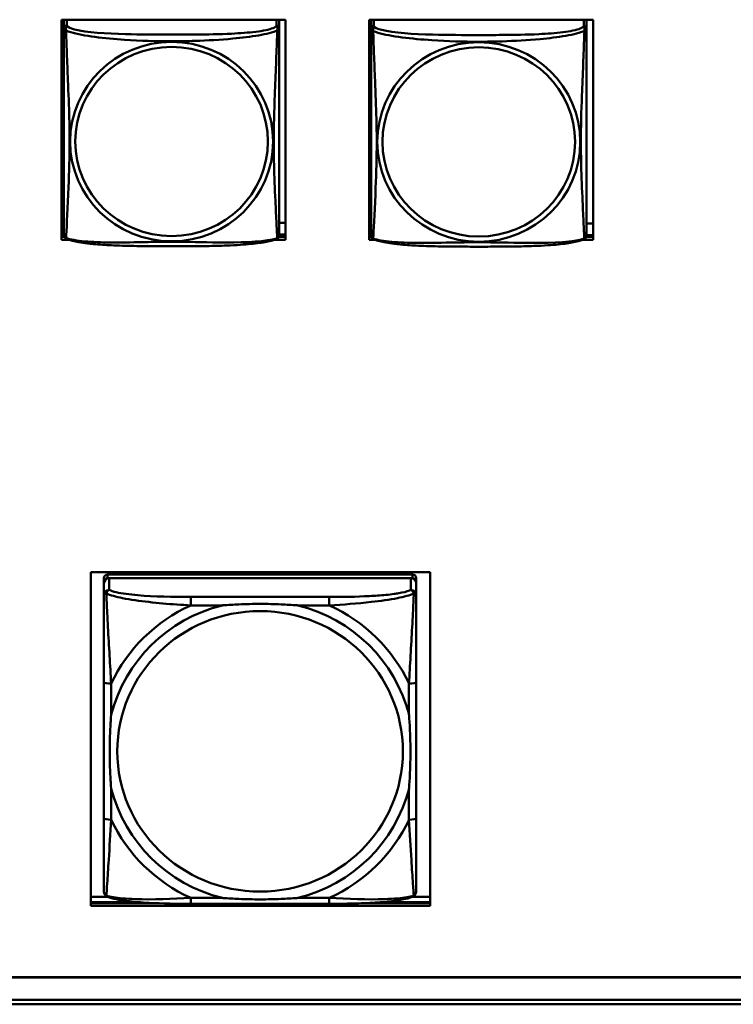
# Model space of a CAD drawing. Header units: inches. Extents: x 0.8 to 72.9, y -7.8 to 49.3.
# Tile 233 of 256: x 59.6 to 61.2, y 10.9 to 13.1. Entities that reach past the tile are written whole.
import ezdxf

# ---------------------------------------------------------------- set-up
doc = ezdxf.new("R2010")
doc.units = ezdxf.units.IN
doc.header["$MEASUREMENT"] = 0
doc.layers.add('Visible Edges(ROSSANSI)', color=7, linetype='Continuous', lineweight=50)
doc.layers.add('Visible Tangent Edges(ROSSANSI)', color=7, linetype='Continuous', lineweight=50)

msp = doc.modelspace()

# ---------------------------------------------------------------- linework, layer by layer
at = {"layer": 'Visible Edges(ROSSANSI)'}
for p, q in [((59.7413, 12.6052), (59.7413, 13.0878)), ((59.7413, 13.0878), (60.2328, 13.0878)), ((59.7468, 13.0869), (59.7468, 13.0692)), ((60.2193, 13.0692), (60.2193, 13.0869)), ((60.2328, 13.0878), (60.2328, 12.6052)), ((60.4163, 12.6052), (60.4163, 13.0878)), ((60.4163, 13.0878), (60.9078, 13.0878)), ((60.4208, 13.0859), (60.4208, 13.0683)), ((60.8933, 13.0683), (60.8933, 13.0859)), ((60.9078, 13.0878), (60.9078, 12.6052)), ((59.7468, 12.6422), (59.7413, 12.6422)), ((60.2328, 12.6422), (60.2193, 12.6422)), ((60.4208, 12.6412), (60.4163, 12.6412)), ((60.9078, 12.6412), (60.8933, 12.6412)), ((59.7468, 12.6165), (59.7413, 12.6165)), ((59.7413, 12.6113), (59.7479, 12.6113)), ((60.2182, 12.6113), (60.2328, 12.6113)), ((60.2328, 12.6165), (60.2193, 12.6165)), ((60.4208, 12.6155), (60.4163, 12.6155)), ((60.4163, 12.6113), (60.4215, 12.6113)), ((60.8926, 12.6113), (60.9078, 12.6113)), ((60.9078, 12.6155), (60.8933, 12.6155)), ((59.7579, 12.6052), (59.7413, 12.6052)), ((60.2328, 12.6052), (60.2082, 12.6052)), ((60.4293, 12.6052), (60.4163, 12.6052)), ((60.9078, 12.6052), (60.8848, 12.6052)), ((59.8056, 11.1445), (59.8056, 11.876)), ((59.8056, 11.876), (60.5506, 11.876)), ((60.5506, 11.876), (60.5506, 11.1445)), ((59.8345, 11.8636), (59.8345, 11.8553)), ((59.8345, 11.1982), (59.8345, 11.8553)), ((60.5117, 11.8713), (59.8424, 11.8713)), ((59.8424, 11.8631), (60.5117, 11.8631)), ((60.5078, 11.8631), (59.8463, 11.8631)), ((60.5196, 11.8553), (60.5196, 11.8636)), ((60.5196, 11.8553), (60.5196, 11.8515)), ((59.8345, 11.8515), (59.8345, 11.8256)), ((60.5196, 11.8256), (60.5196, 11.8515)), ((59.9358, 11.8105), (59.9358, 11.8105)), ((59.8345, 11.6349), (59.8345, 11.3365)), ((60.5196, 11.3365), (60.5196, 11.6349)), ((59.8056, 11.1644), (59.8427, 11.1644)), ((60.5114, 11.1644), (60.5506, 11.1644)), ((59.9131, 11.1525), (59.8056, 11.1525)), ((59.8056, 11.1506), (59.9439, 11.1506)), ((60.5506, 11.1445), (59.8056, 11.1445)), ((60.329, 11.1491), (60.0251, 11.1491)), ((60.4102, 11.1506), (60.5506, 11.1506)), ((60.5506, 11.1525), (60.4409, 11.1525)), ((53.5758, 10.988), (66.2458, 10.988)), ((66.2458, 10.9876), (53.5758, 10.9876)), ((53.6258, 10.9385), (66.2836, 10.9385)), ((66.2836, 10.9287), (53.6259, 10.9287))]:
    msp.add_line(p, q, dxfattribs=at)
for centre, start, end in [((59.7606, 12.6163), 180, 189.1496), ((60.2055, 12.6163), 350.8504, 360), ((60.4346, 12.6153), 180, 189.1496), ((60.8795, 12.6153), 350.8504, 360)]:
    msp.add_arc(centre, 0.0138, start, end, dxfattribs=at)
for centre, major_axis, start_param, end_param in [((59.7527, 13.0869), (-0.00591, 0), 6.136725, 6.283185), ((60.2134, 13.0869), (0.00591, 0), 0, 0.14646), ((60.4267, 13.0859), (-0.00591, 0), 5.962444, 6.283185), ((60.8874, 13.0859), (0.00591, 0), 0, 0.320741), ((59.9273, 11.9004), (-0.0255, 0), 1.342219, 1.799373), ((60.4273, 11.9004), (-0.0255, 0), 1.342219, 1.799373), ((59.8424, 11.8636), (-0.00787, 0), 4.712389, 6.283185), ((59.8424, 11.8553), (-0.00787, 0), 4.712389, 6.283185), ((59.8463, 11.8515), (-0.0118, 0), 4.712389, 6.283185), ((60.5078, 11.8515), (0.0118, 0), 0, 1.570796), ((60.5117, 11.8636), (0.00787, 0), 0, 1.570796), ((60.5117, 11.8553), (0.00787, 0), 0, 1.570796), ((59.8463, 11.8256), (-0.0118, 0), 4.712389, 6.283185), ((60.5078, 11.8256), (0.0118, 0), 0, 1.570796), ((59.8424, 11.1982), (-0.00787, 0), 0, 0.047273), ((60.5117, 11.1982), (0.00787, 0), 6.271813, 6.283185)]:
    msp.add_ellipse(centre, major_axis=major_axis, ratio=0.981793, start_param=start_param, end_param=end_param, dxfattribs=at)
for points, knots in [([(59.7468, 13.0692), (59.7468, 13.0667), (59.7468, 13.0621), (59.7468, 13.0559), (59.7468, 13.0447), (59.7468, 13.0283), (59.7468, 13.0104), (59.7468, 12.9926), (59.7468, 12.9734), (59.7468, 12.9542), (59.7468, 12.9271), (59.7468, 12.8999), (59.7468, 12.8732), (59.7468, 12.8564), (59.7468, 12.8398), (59.7468, 12.8232), (59.7468, 12.7899), (59.7468, 12.7567), (59.7468, 12.7245), (59.7468, 12.6844), (59.7468, 12.6439), (59.7468, 12.6253), (59.7468, 12.6195), (59.7468, 12.6163), (59.7468, 12.6163)], [0.325731, 0.325731, 0.325731, 0.325731, 0.404774, 0.404774, 0.404774, 0.550532, 0.550532, 0.550532, 0.69629, 0.69629, 0.69629, 0.902598, 0.902598, 0.902598, 1.03154, 1.03154, 1.03154, 1.289425, 1.289425, 1.289425, 1.610774, 1.610774, 1.610774, 1.710218, 1.710218, 1.710218, 1.710218]), ([(60.2193, 12.6163), (60.2193, 12.6163), (60.2193, 12.6172), (60.2193, 12.6188), (60.2193, 12.6235), (60.2193, 12.6344), (60.2193, 12.6483), (60.2193, 12.6621), (60.2193, 12.6787), (60.2193, 12.6961), (60.2193, 12.7207), (60.2193, 12.7471), (60.2193, 12.7735), (60.2193, 12.79), (60.2193, 12.8066), (60.2193, 12.8232), (60.2193, 12.8564), (60.2193, 12.8897), (60.2193, 12.9236), (60.2193, 12.966), (60.2193, 13.0118), (60.2193, 13.0433), (60.2193, 13.0558), (60.2193, 13.0652), (60.2193, 13.0692)], [0.352862, 0.352862, 0.352862, 0.352862, 0.404774, 0.404774, 0.404774, 0.550532, 0.550532, 0.550532, 0.69629, 0.69629, 0.69629, 0.902598, 0.902598, 0.902598, 1.03154, 1.03154, 1.03154, 1.289425, 1.289425, 1.289425, 1.610774, 1.610774, 1.610774, 1.73735, 1.73735, 1.73735, 1.73735]), ([(60.4208, 13.0683), (60.4208, 13.0657), (60.4208, 13.0611), (60.4208, 13.055), (60.4208, 13.0437), (60.4208, 13.0273), (60.4208, 13.0095), (60.4208, 12.9916), (60.4208, 12.9724), (60.4208, 12.9533), (60.4208, 12.9261), (60.4208, 12.8989), (60.4208, 12.8722), (60.4208, 12.8554), (60.4208, 12.8388), (60.4208, 12.8222), (60.4208, 12.789), (60.4208, 12.7558), (60.4208, 12.7235), (60.4208, 12.6834), (60.4208, 12.643), (60.4208, 12.6243), (60.4208, 12.6186), (60.4208, 12.6153), (60.4208, 12.6153)], [0.325731, 0.325731, 0.325731, 0.325731, 0.404774, 0.404774, 0.404774, 0.550532, 0.550532, 0.550532, 0.69629, 0.69629, 0.69629, 0.902598, 0.902598, 0.902598, 1.03154, 1.03154, 1.03154, 1.289425, 1.289425, 1.289425, 1.610774, 1.610774, 1.610774, 1.710218, 1.710218, 1.710218, 1.710218]), ([(60.8933, 12.6153), (60.8933, 12.6153), (60.8933, 12.6162), (60.8933, 12.6179), (60.8933, 12.6225), (60.8933, 12.6334), (60.8933, 12.6473), (60.8933, 12.6611), (60.8933, 12.6777), (60.8933, 12.6951), (60.8933, 12.7197), (60.8933, 12.7461), (60.8933, 12.7725), (60.8933, 12.789), (60.8933, 12.8056), (60.8933, 12.8222), (60.8933, 12.8554), (60.8933, 12.8887), (60.8933, 12.9227), (60.8933, 12.965), (60.8933, 13.0108), (60.8933, 13.0424), (60.8933, 13.0548), (60.8933, 13.0642), (60.8933, 13.0683)], [0.352862, 0.352862, 0.352862, 0.352862, 0.404774, 0.404774, 0.404774, 0.550532, 0.550532, 0.550532, 0.69629, 0.69629, 0.69629, 0.902598, 0.902598, 0.902598, 1.03154, 1.03154, 1.03154, 1.289425, 1.289425, 1.289425, 1.610774, 1.610774, 1.610774, 1.73735, 1.73735, 1.73735, 1.73735]), ([(59.751, 12.6082), (59.7505, 12.6085), (59.7499, 12.6088), (59.749, 12.6097), (59.7487, 12.6101), (59.748, 12.611), (59.7478, 12.6115), (59.7474, 12.6123), (59.7473, 12.6127), (59.7471, 12.6134), (59.7471, 12.6138), (59.747, 12.6141)], [0.02273771, 0.02273771, 0.02273771, 0.02273771, 0.02954865, 0.02954865, 0.03635958, 0.03635958, 0.04317052, 0.04317052, 0.04998146, 0.04998146, 0.0567924, 0.0567924, 0.0567924, 0.0567924]), ([(60.2151, 12.6082), (60.2156, 12.6085), (60.2162, 12.6088), (60.2171, 12.6097), (60.2174, 12.6101), (60.218, 12.611), (60.2183, 12.6115), (60.2186, 12.6123), (60.2188, 12.6127), (60.219, 12.6134), (60.219, 12.6138), (60.2191, 12.6141)], [0.02273771, 0.02273771, 0.02273771, 0.02273771, 0.02954865, 0.02954865, 0.03635958, 0.03635958, 0.04317052, 0.04317052, 0.04998146, 0.04998146, 0.0567924, 0.0567924, 0.0567924, 0.0567924]), ([(60.425, 12.6072), (60.4245, 12.6075), (60.4239, 12.6079), (60.423, 12.6087), (60.4227, 12.6091), (60.422, 12.61), (60.4218, 12.6105), (60.4214, 12.6113), (60.4213, 12.6117), (60.4211, 12.6124), (60.4211, 12.6128), (60.421, 12.6131)], [0.02273771, 0.02273771, 0.02273771, 0.02273771, 0.02954865, 0.02954865, 0.03635958, 0.03635958, 0.04317052, 0.04317052, 0.04998146, 0.04998146, 0.0567924, 0.0567924, 0.0567924, 0.0567924]), ([(60.8891, 12.6072), (60.8896, 12.6075), (60.8902, 12.6079), (60.8911, 12.6087), (60.8914, 12.6091), (60.892, 12.61), (60.8923, 12.6105), (60.8926, 12.6113), (60.8928, 12.6117), (60.893, 12.6124), (60.893, 12.6128), (60.8931, 12.6131)], [0.02273771, 0.02273771, 0.02273771, 0.02273771, 0.02954865, 0.02954865, 0.03635958, 0.03635958, 0.04317052, 0.04317052, 0.04998146, 0.04998146, 0.0567924, 0.0567924, 0.0567924, 0.0567924]), ([(60.2151, 12.6082), (60.2117, 12.6064), (60.2082, 12.6051), (60.2002, 12.6027), (60.1957, 12.6017), (60.1862, 12.5998), (60.1812, 12.5989), (60.1701, 12.5973), (60.1639, 12.5966), (60.15, 12.5952), (60.1422, 12.5946), (60.1244, 12.5934), (60.1142, 12.5929), (60.0893, 12.592), (60.0746, 12.5916), (60.0429, 12.5912), (60.0259, 12.5911), (59.9919, 12.591), (59.9749, 12.591), (59.9409, 12.5911), (59.9238, 12.5912), (59.8898, 12.5917), (59.8727, 12.5921), (59.8425, 12.5934), (59.8293, 12.5941), (59.8084, 12.5959), (59.8003, 12.5968), (59.7867, 12.5986), (59.781, 12.5996), (59.7709, 12.6015), (59.7665, 12.6026), (59.7582, 12.605), (59.7545, 12.6063), (59.751, 12.6082)], [-1.678204, -1.678204, -1.678204, -1.678204, -1.629815, -1.629815, -1.580861, -1.580861, -1.532583, -1.532583, -1.479316, -1.479316, -1.416961, -1.416961, -1.337799, -1.337799, -1.226353, -1.226353, -1.09702, -1.09702, -0.967687, -0.967687, -0.838354, -0.838354, -0.709022, -0.709022, -0.60577, -0.60577, -0.53827, -0.53827, -0.483941, -0.483941, -0.435529, -0.435529, -0.384876, -0.384876, -0.384876, -0.384876]), ([(60.8891, 12.6072), (60.8857, 12.6054), (60.8822, 12.6041), (60.8742, 12.6017), (60.8697, 12.6007), (60.8602, 12.5988), (60.8552, 12.598), (60.8441, 12.5964), (60.8379, 12.5956), (60.824, 12.5942), (60.8162, 12.5936), (60.7984, 12.5924), (60.7882, 12.5919), (60.7633, 12.591), (60.7486, 12.5906), (60.7169, 12.5902), (60.6999, 12.5901), (60.6659, 12.59), (60.6489, 12.59), (60.6149, 12.5901), (60.5978, 12.5902), (60.5638, 12.5907), (60.5467, 12.5911), (60.5165, 12.5924), (60.5033, 12.5931), (60.4824, 12.595), (60.4743, 12.5958), (60.4607, 12.5977), (60.455, 12.5986), (60.4449, 12.6006), (60.4405, 12.6016), (60.4322, 12.604), (60.4285, 12.6053), (60.425, 12.6072)], [-1.678204, -1.678204, -1.678204, -1.678204, -1.629815, -1.629815, -1.580861, -1.580861, -1.532583, -1.532583, -1.479316, -1.479316, -1.416961, -1.416961, -1.337799, -1.337799, -1.226353, -1.226353, -1.09702, -1.09702, -0.967687, -0.967687, -0.838354, -0.838354, -0.709022, -0.709022, -0.60577, -0.60577, -0.53827, -0.53827, -0.483941, -0.483941, -0.435529, -0.435529, -0.384876, -0.384876, -0.384876, -0.384876]), ([(59.8345, 11.8256), (59.8345, 11.8243), (59.8345, 11.8229), (59.8345, 11.8137), (59.8345, 11.8036), (59.8345, 11.7888), (59.8345, 11.7849), (59.8345, 11.7719), (59.8345, 11.7624), (59.8345, 11.7489), (59.8345, 11.7451), (59.8345, 11.7062), (59.8345, 11.6697), (59.8345, 11.6349)], [-0.5252205, -0.5252205, -0.5252205, -0.5252205, -0.5065022, -0.5065022, -0.4084798, -0.4084798, -0.3752494, -0.3752494, -0.3002876, -0.3002876, -0.2703772, -0.2703772, 0, 0, 0, 0]), ([(60.5196, 11.6349), (60.5196, 11.6735), (60.5196, 11.7244), (60.5196, 11.7909), (60.5196, 11.8151), (60.5196, 11.8256)], [0, 0, 0, 0, 0.300126, 0.3751575, 0.5252205, 0.5252205, 0.5252205, 0.5252205]), ([(60.0943, 11.8035), (60.0947, 11.8035), (60.0951, 11.8036), (60.1071, 11.8044), (60.1188, 11.8051), (60.146, 11.8063), (60.1615, 11.8067), (60.1926, 11.8067), (60.2081, 11.8063), (60.2353, 11.8051), (60.247, 11.8044), (60.259, 11.8036), (60.2594, 11.8035), (60.2598, 11.8035)], [-0.4163678, -0.4163678, -0.4163678, -0.4163678, -0.413424, -0.413424, -0.3242841, -0.3242841, -0.206712, -0.206712, -0.0891398, -0.0891398, 0, 0, 0.0029438, 0.0029438, 0.0029438, 0.0029438]), ([(59.8503, 11.4014), (59.8503, 11.4018), (59.8502, 11.4022), (59.8493, 11.414), (59.8486, 11.4255), (59.8474, 11.4522), (59.8471, 11.4675), (59.8471, 11.498), (59.8474, 11.5132), (59.8486, 11.5399), (59.8493, 11.5513), (59.8502, 11.5632), (59.8503, 11.5635), (59.8503, 11.5639)], [-0.4163678, -0.4163678, -0.4163678, -0.4163678, -0.413424, -0.413424, -0.3242841, -0.3242841, -0.206712, -0.206712, -0.0891398, -0.0891398, 0, 0, 0.0029438, 0.0029438, 0.0029438, 0.0029438]), ([(60.5038, 11.5639), (60.5038, 11.5635), (60.5039, 11.5632), (60.5048, 11.5513), (60.5055, 11.5399), (60.5067, 11.5132), (60.507, 11.498), (60.507, 11.4675), (60.5067, 11.4522), (60.5055, 11.4255), (60.5048, 11.414), (60.5039, 11.4022), (60.5038, 11.4018), (60.5038, 11.4014)], [-0.4163678, -0.4163678, -0.4163678, -0.4163678, -0.413424, -0.413424, -0.3242841, -0.3242841, -0.206712, -0.206712, -0.0891398, -0.0891398, 0, 0, 0.0029438, 0.0029438, 0.0029438, 0.0029438]), ([(59.8345, 11.3365), (59.8345, 11.3075), (59.8345, 11.2784), (59.8345, 11.2517), (59.8345, 11.2339), (59.8345, 11.2172), (59.8345, 11.2036), (59.8345, 11.1901), (59.8345, 11.1796), (59.8345, 11.1762)], [3.9382945, 3.9382945, 3.9382945, 3.9382945, 4.163389, 4.163389, 4.163389, 4.313452, 4.313452, 4.313452, 4.463515, 4.463515, 4.463515, 4.463515]), ([(60.5196, 11.1762), (60.5196, 11.1766), (60.5196, 11.1771), (60.5196, 11.1778), (60.5196, 11.1811), (60.5196, 11.1872), (60.5196, 11.195), (60.5196, 11.1977), (60.5196, 11.2005), (60.5196, 11.2036), (60.5196, 11.2131), (60.5196, 11.2242), (60.5196, 11.236), (60.5196, 11.2411), (60.5196, 11.2463), (60.5196, 11.2517), (60.5196, 11.2783), (60.5196, 11.3075), (60.5196, 11.3365)], [-0.5252205, -0.5252205, -0.5252205, -0.5252205, -0.5065022, -0.5065022, -0.5065022, -0.4084798, -0.4084798, -0.4084798, -0.3750519, -0.3750519, -0.3750519, -0.2703772, -0.2703772, -0.2703772, -0.2250231, -0.2250231, -0.2250231, 0, 0, 0, 0]), ([(59.8421, 11.1646), (59.841, 11.1651), (59.8399, 11.1657), (59.838, 11.1674), (59.8371, 11.1684), (59.8357, 11.1706), (59.8352, 11.1718), (59.8346, 11.1741), (59.8345, 11.1752), (59.8345, 11.1762)], [0, 0, 0, 0, 0.00951361, 0.00951361, 0.01964413, 0.01964413, 0.03017496, 0.03017496, 0.03982728, 0.03982728, 0.03982728, 0.03982728]), ([(60.0251, 11.1491), (59.9944, 11.1491), (59.9631, 11.1495), (59.9165, 11.1521), (59.8997, 11.1534), (59.8763, 11.1564), (59.8684, 11.1576), (59.8541, 11.1606), (59.8476, 11.1623), (59.8421, 11.1647)], [0, 0, 0, 0, 0.2339042, 0.2339042, 0.3694822, 0.3694822, 0.4455019, 0.4455019, 0.5257, 0.5257, 0.5257, 0.5257]), ([(60.512, 11.1647), (60.5032, 11.1609), (60.4917, 11.1586), (60.4672, 11.1548), (60.4546, 11.1535), (60.426, 11.1513), (60.4095, 11.1505), (60.3718, 11.1493), (60.3503, 11.1491), (60.329, 11.1491)], [0, 0, 0, 0, 0.1282055, 0.1282055, 0.2348611, 0.2348611, 0.3632627, 0.3632627, 0.525736, 0.525736, 0.525736, 0.525736]), ([(60.5196, 11.1762), (60.5196, 11.1751), (60.5194, 11.1738), (60.5187, 11.1714), (60.5182, 11.1703), (60.5168, 11.1682), (60.516, 11.1672), (60.5141, 11.1657), (60.513, 11.1651), (60.512, 11.1646)], [0, 0, 0, 0, 0.01131809, 0.01131809, 0.02081769, 0.02081769, 0.03070675, 0.03070675, 0.03982221, 0.03982221, 0.03982221, 0.03982221]), ([(60.2598, 11.1619), (60.2594, 11.1618), (60.259, 11.1618), (60.247, 11.1609), (60.2353, 11.1602), (60.2081, 11.1591), (60.1926, 11.1588), (60.1615, 11.1588), (60.146, 11.1591), (60.1188, 11.1602), (60.1071, 11.1609), (60.0951, 11.1618), (60.0947, 11.1618), (60.0943, 11.1619)], [-0.4163678, -0.4163678, -0.4163678, -0.4163678, -0.413424, -0.413424, -0.3242841, -0.3242841, -0.206712, -0.206712, -0.0891398, -0.0891398, 0, 0, 0.0029438, 0.0029438, 0.0029438, 0.0029438])]:
    msp.add_open_spline(points, degree=3, knots=knots, dxfattribs=at)
at = {"layer": 'Visible Tangent Edges(ROSSANSI)'}
for p, q in [((59.7527, 13.075), (59.7527, 13.0878)), ((60.2134, 13.0878), (60.2134, 13.075)), ((60.4267, 13.0741), (60.4267, 13.0878)), ((60.8874, 13.0878), (60.8874, 13.0741)), ((59.8424, 11.8631), (59.8424, 11.8713)), ((59.8463, 11.8372), (59.8463, 11.8631)), ((60.5078, 11.8631), (60.5078, 11.8372)), ((60.5117, 11.8713), (60.5117, 11.8631)), ((60.0251, 11.8219), (60.0251, 11.8035)), ((60.329, 11.8219), (60.0251, 11.8219)), ((60.329, 11.8219), (60.329, 11.8035)), ((60.0251, 11.8035), (60.0943, 11.8035)), ((60.2598, 11.8035), (60.329, 11.8035)), ((59.8503, 11.5639), (59.8503, 11.6319)), ((60.5038, 11.6319), (60.5038, 11.5639)), ((59.8503, 11.3335), (59.8503, 11.4014)), ((60.5038, 11.4014), (60.5038, 11.3335)), ((60.0251, 11.1619), (60.0251, 11.1491)), ((60.0943, 11.1619), (60.0251, 11.1619)), ((60.329, 11.1619), (60.2598, 11.1619)), ((60.329, 11.1619), (60.329, 11.1491))]:
    msp.add_line(p, q, dxfattribs=at)
for centre, major_axis, ratio, start_param, end_param in [((59.7527, 13.0692), (-0.00591, 0), 0.981793, 4.712389, 6.283185), ((60.2134, 13.0692), (0.00591, 0), 0.981793, 0, 1.570796), ((60.4267, 13.0683), (-0.00591, 0), 0.981793, 4.712389, 6.283185), ((60.8874, 13.0683), (0.00591, 0), 0.981793, 0, 1.570796), ((60.1771, 11.4827), (-0.3371, 0), 0.981793, 4.960405, 6.035169), ((60.1771, 11.4827), (-0.3604, 0), 0.981793, 5.147686, 5.847888), ((60.1771, 11.4827), (0.3371, 0), 0.981793, 0.248016, 1.32278), ((60.1771, 11.4827), (-0.3604, 0), 0.981793, 3.57689, 4.277092), ((59.8503, 11.6349), (-0.0157, 0), 0.189952, 0, 1.570796), ((60.5038, 11.6349), (0.0157, 0), 0.189952, 4.712389, 6.283185), ((60.1771, 11.4827), (-0.3371, 0), 0.981793, 0.248016, 1.32278), ((60.1771, 11.4827), (0.3371, 0), 0.981793, 4.960405, 6.035169), ((59.8503, 11.3365), (-0.0157, 0), 0.189952, 0, 1.570796), ((60.5038, 11.3365), (0.0157, 0), 0.189952, 4.712389, 6.283185), ((60.1771, 11.4827), (0.3604, 0), 0.981793, 3.57689, 4.277092), ((60.1771, 11.4827), (0.3604, 0), 0.981793, 5.147686, 5.847888)]:
    msp.add_ellipse(centre, major_axis=major_axis, ratio=ratio, start_param=start_param, end_param=end_param, dxfattribs=at)
for centre, major_axis in [((59.983, 12.8205), (-0.2227, 0)), ((59.983, 12.8207), (-0.2113, 0)), ((60.657, 12.8196), (-0.2227, 0)), ((60.657, 12.8198), (-0.2113, 0)), ((60.1771, 11.4834), (-0.3133, 0))]:
    msp.add_ellipse(centre, major_axis=major_axis, ratio=0.981793, dxfattribs=at)
for points, knots in [([(59.7468, 13.0692), (59.7468, 13.0689), (59.7468, 13.0687), (59.7469, 13.0683), (59.7469, 13.0681), (59.7471, 13.0678), (59.7471, 13.0677), (59.7473, 13.0675), (59.7474, 13.0674), (59.7476, 13.0671), (59.7478, 13.0669), (59.7483, 13.0664), (59.7488, 13.066), (59.75, 13.065), (59.7506, 13.0645), (59.7514, 13.064)], [-0.0844808, -0.0844808, -0.0844808, -0.0844808, -0.06943799, -0.06943799, -0.05587828, -0.05587828, -0.04740346, -0.04740346, -0.04210669, -0.04210669, -0.03151317, -0.03151317, -0.01456352, -0.01456352, 0.00026741, 0.00026741, 0.00026741, 0.00026741]), ([(59.7514, 13.064), (59.7512, 13.0651), (59.751, 13.0661), (59.751, 13.0681), (59.751, 13.069), (59.7512, 13.0703), (59.7513, 13.0708), (59.7515, 13.0714), (59.7515, 13.0716), (59.7517, 13.0721), (59.7518, 13.0724), (59.752, 13.0731), (59.7522, 13.0735), (59.7525, 13.0743), (59.7526, 13.0747), (59.7527, 13.075)], [-0.00026741, -0.00026741, -0.00026741, -0.00026741, 0.01456352, 0.01456352, 0.03151317, 0.03151317, 0.04210669, 0.04210669, 0.04740346, 0.04740346, 0.05587828, 0.05587828, 0.06943799, 0.06943799, 0.0844808, 0.0844808, 0.0844808, 0.0844808]), ([(59.7514, 12.609), (59.7515, 12.6106), (59.7516, 12.6129), (59.7518, 12.6158), (59.7529, 12.6356), (59.755, 12.6788), (59.7567, 12.7203), (59.7581, 12.7536), (59.7591, 12.7871), (59.7591, 12.8206), (59.7591, 12.8373), (59.7588, 12.8541), (59.7584, 12.8711), (59.7577, 12.8983), (59.7566, 12.9263), (59.7554, 12.9549), (59.7546, 12.9751), (59.7537, 12.9956), (59.753, 13.0148), (59.7523, 13.0339), (59.7517, 13.0516), (59.7514, 13.064)], [-1.657319, -1.657319, -1.657319, -1.657319, -1.610774, -1.610774, -1.610774, -1.289425, -1.289425, -1.289425, -1.03154, -1.03154, -1.03154, -0.902598, -0.902598, -0.902598, -0.69629, -0.69629, -0.69629, -0.550532, -0.550532, -0.550532, -0.405761, -0.405761, -0.405761, -0.405761]), ([(59.7514, 13.064), (59.7542, 13.0627), (59.7577, 13.0614), (59.7617, 13.0602), (59.7893, 13.0518), (59.8363, 13.0467), (59.8799, 13.0438), (59.9148, 13.0415), (59.949, 13.0405), (59.983, 13.0405), (60.0001, 13.0405), (60.0171, 13.0407), (60.0343, 13.0413), (60.0618, 13.0422), (60.0899, 13.0437), (60.1176, 13.0463), (60.1371, 13.0481), (60.1565, 13.0504), (60.1738, 13.0534), (60.191, 13.0563), (60.2059, 13.0599), (60.2147, 13.064)], [-1.657319, -1.657319, -1.657319, -1.657319, -1.610774, -1.610774, -1.610774, -1.289425, -1.289425, -1.289425, -1.03154, -1.03154, -1.03154, -0.902598, -0.902598, -0.902598, -0.69629, -0.69629, -0.69629, -0.550532, -0.550532, -0.550532, -0.405761, -0.405761, -0.405761, -0.405761]), ([(60.2134, 13.075), (60.2128, 13.0731), (60.2101, 13.0711), (60.2057, 13.0693), (60.1975, 13.066), (60.1836, 13.0633), (60.1675, 13.0613), (60.1513, 13.0593), (60.1331, 13.058), (60.1145, 13.0571), (60.0882, 13.0558), (60.0609, 13.0554), (60.0338, 13.0552), (60.0169, 13.0551), (60, 13.0551), (59.983, 13.0551), (59.9492, 13.0551), (59.9153, 13.0551), (59.8816, 13.056), (59.8396, 13.0571), (59.7957, 13.0598), (59.7702, 13.0662), (59.7601, 13.0688), (59.7537, 13.0719), (59.7527, 13.075)], [0.325731, 0.325731, 0.325731, 0.325731, 0.404774, 0.404774, 0.404774, 0.550532, 0.550532, 0.550532, 0.69629, 0.69629, 0.69629, 0.902598, 0.902598, 0.902598, 1.03154, 1.03154, 1.03154, 1.289425, 1.289425, 1.289425, 1.610774, 1.610774, 1.610774, 1.73735, 1.73735, 1.73735, 1.73735]), ([(60.2147, 13.064), (60.2146, 13.06), (60.2145, 13.0554), (60.2143, 13.0504), (60.2132, 13.016), (60.2111, 12.9669), (60.2094, 12.9229), (60.208, 12.8876), (60.207, 12.854), (60.207, 12.8206), (60.207, 12.8038), (60.2073, 12.7871), (60.2077, 12.7704), (60.2084, 12.7436), (60.2095, 12.7165), (60.2107, 12.6907), (60.2115, 12.6725), (60.2124, 12.655), (60.2131, 12.6403), (60.2138, 12.6256), (60.2144, 12.614), (60.2147, 12.609)], [-1.657319, -1.657319, -1.657319, -1.657319, -1.610774, -1.610774, -1.610774, -1.289425, -1.289425, -1.289425, -1.03154, -1.03154, -1.03154, -0.902598, -0.902598, -0.902598, -0.69629, -0.69629, -0.69629, -0.550532, -0.550532, -0.550532, -0.405761, -0.405761, -0.405761, -0.405761]), ([(60.2134, 13.075), (60.2134, 13.0747), (60.2136, 13.0743), (60.2139, 13.0735), (60.2141, 13.0731), (60.2143, 13.0724), (60.2144, 13.0721), (60.2146, 13.0716), (60.2146, 13.0714), (60.2148, 13.0708), (60.2149, 13.0703), (60.2151, 13.069), (60.2151, 13.0681), (60.215, 13.0661), (60.2149, 13.0651), (60.2147, 13.064)], [-0.0844808, -0.0844808, -0.0844808, -0.0844808, -0.06943799, -0.06943799, -0.05587828, -0.05587828, -0.04740346, -0.04740346, -0.04210669, -0.04210669, -0.03151317, -0.03151317, -0.01456352, -0.01456352, 0.00026741, 0.00026741, 0.00026741, 0.00026741]), ([(60.2147, 13.064), (60.2155, 13.0645), (60.2161, 13.065), (60.2173, 13.066), (60.2177, 13.0664), (60.2183, 13.0669), (60.2185, 13.0671), (60.2187, 13.0674), (60.2188, 13.0675), (60.2189, 13.0677), (60.219, 13.0678), (60.2192, 13.0681), (60.2192, 13.0683), (60.2193, 13.0687), (60.2193, 13.0689), (60.2193, 13.0692)], [-0.00026741, -0.00026741, -0.00026741, -0.00026741, 0.01456352, 0.01456352, 0.03151317, 0.03151317, 0.04210669, 0.04210669, 0.04740346, 0.04740346, 0.05587828, 0.05587828, 0.06943799, 0.06943799, 0.0844808, 0.0844808, 0.0844808, 0.0844808]), ([(60.4208, 13.0683), (60.4208, 13.068), (60.4208, 13.0677), (60.4209, 13.0673), (60.4209, 13.0671), (60.4211, 13.0668), (60.4211, 13.0667), (60.4213, 13.0665), (60.4214, 13.0664), (60.4216, 13.0661), (60.4218, 13.0659), (60.4223, 13.0654), (60.4228, 13.065), (60.424, 13.0641), (60.4246, 13.0636), (60.4254, 13.063)], [-0.0844808, -0.0844808, -0.0844808, -0.0844808, -0.06943799, -0.06943799, -0.05587828, -0.05587828, -0.04740346, -0.04740346, -0.04210669, -0.04210669, -0.03151317, -0.03151317, -0.01456352, -0.01456352, 0.00026741, 0.00026741, 0.00026741, 0.00026741]), ([(60.4254, 13.063), (60.4252, 13.0641), (60.425, 13.0651), (60.425, 13.0671), (60.425, 13.068), (60.4252, 13.0693), (60.4253, 13.0698), (60.4255, 13.0704), (60.4255, 13.0706), (60.4257, 13.0711), (60.4258, 13.0714), (60.426, 13.0721), (60.4262, 13.0725), (60.4265, 13.0733), (60.4266, 13.0737), (60.4267, 13.0741)], [-0.00026741, -0.00026741, -0.00026741, -0.00026741, 0.01456352, 0.01456352, 0.03151317, 0.03151317, 0.04210669, 0.04210669, 0.04740346, 0.04740346, 0.05587828, 0.05587828, 0.06943799, 0.06943799, 0.0844808, 0.0844808, 0.0844808, 0.0844808]), ([(60.4254, 12.608), (60.4255, 12.6096), (60.4256, 12.6119), (60.4258, 12.6148), (60.4269, 12.6347), (60.429, 12.6778), (60.4307, 12.7193), (60.4321, 12.7526), (60.4331, 12.7861), (60.4331, 12.8196), (60.4331, 12.8363), (60.4328, 12.8531), (60.4324, 12.8701), (60.4317, 12.8973), (60.4306, 12.9254), (60.4294, 12.9539), (60.4286, 12.9741), (60.4277, 12.9946), (60.427, 13.0138), (60.4263, 13.0329), (60.4257, 13.0506), (60.4254, 13.063)], [-1.657319, -1.657319, -1.657319, -1.657319, -1.610774, -1.610774, -1.610774, -1.289425, -1.289425, -1.289425, -1.03154, -1.03154, -1.03154, -0.902598, -0.902598, -0.902598, -0.69629, -0.69629, -0.69629, -0.550532, -0.550532, -0.550532, -0.405761, -0.405761, -0.405761, -0.405761]), ([(60.4254, 13.063), (60.4282, 13.0617), (60.4317, 13.0604), (60.4357, 13.0592), (60.4633, 13.0509), (60.5103, 13.0457), (60.5539, 13.0428), (60.5888, 13.0405), (60.623, 13.0395), (60.657, 13.0395), (60.6741, 13.0395), (60.6911, 13.0398), (60.7083, 13.0403), (60.7358, 13.0412), (60.7639, 13.0428), (60.7916, 13.0453), (60.8111, 13.0471), (60.8305, 13.0494), (60.8478, 13.0524), (60.865, 13.0553), (60.8799, 13.059), (60.8887, 13.063)], [-1.657319, -1.657319, -1.657319, -1.657319, -1.610774, -1.610774, -1.610774, -1.289425, -1.289425, -1.289425, -1.03154, -1.03154, -1.03154, -0.902598, -0.902598, -0.902598, -0.69629, -0.69629, -0.69629, -0.550532, -0.550532, -0.550532, -0.405761, -0.405761, -0.405761, -0.405761]), ([(60.8874, 13.0741), (60.8868, 13.0721), (60.8841, 13.0701), (60.8797, 13.0683), (60.8715, 13.065), (60.8576, 13.0623), (60.8415, 13.0603), (60.8253, 13.0583), (60.8071, 13.057), (60.7885, 13.0561), (60.7622, 13.0548), (60.7349, 13.0544), (60.7078, 13.0543), (60.6909, 13.0541), (60.674, 13.0541), (60.657, 13.0541), (60.6232, 13.0541), (60.5893, 13.0541), (60.5556, 13.055), (60.5136, 13.0561), (60.4697, 13.0588), (60.4442, 13.0653), (60.4341, 13.0678), (60.4277, 13.0709), (60.4267, 13.0741)], [0.325731, 0.325731, 0.325731, 0.325731, 0.404774, 0.404774, 0.404774, 0.550532, 0.550532, 0.550532, 0.69629, 0.69629, 0.69629, 0.902598, 0.902598, 0.902598, 1.03154, 1.03154, 1.03154, 1.289425, 1.289425, 1.289425, 1.610774, 1.610774, 1.610774, 1.73735, 1.73735, 1.73735, 1.73735]), ([(60.8887, 13.063), (60.8886, 13.059), (60.8885, 13.0544), (60.8883, 13.0495), (60.8872, 13.0151), (60.8851, 12.9659), (60.8834, 12.9219), (60.882, 12.8867), (60.881, 12.853), (60.881, 12.8196), (60.881, 12.8029), (60.8813, 12.7862), (60.8817, 12.7694), (60.8824, 12.7427), (60.8835, 12.7155), (60.8847, 12.6897), (60.8855, 12.6715), (60.8864, 12.654), (60.8871, 12.6393), (60.8878, 12.6247), (60.8884, 12.613), (60.8887, 12.608)], [-1.657319, -1.657319, -1.657319, -1.657319, -1.610774, -1.610774, -1.610774, -1.289425, -1.289425, -1.289425, -1.03154, -1.03154, -1.03154, -0.902598, -0.902598, -0.902598, -0.69629, -0.69629, -0.69629, -0.550532, -0.550532, -0.550532, -0.405761, -0.405761, -0.405761, -0.405761]), ([(60.8874, 13.0741), (60.8874, 13.0737), (60.8876, 13.0733), (60.8879, 13.0725), (60.8881, 13.0721), (60.8883, 13.0714), (60.8884, 13.0711), (60.8886, 13.0706), (60.8886, 13.0704), (60.8888, 13.0698), (60.8889, 13.0693), (60.8891, 13.068), (60.8891, 13.0671), (60.889, 13.0651), (60.8889, 13.0641), (60.8887, 13.063)], [-0.0844808, -0.0844808, -0.0844808, -0.0844808, -0.06943799, -0.06943799, -0.05587828, -0.05587828, -0.04740346, -0.04740346, -0.04210669, -0.04210669, -0.03151317, -0.03151317, -0.01456352, -0.01456352, 0.00026741, 0.00026741, 0.00026741, 0.00026741]), ([(60.8887, 13.063), (60.8895, 13.0636), (60.8901, 13.0641), (60.8913, 13.065), (60.8917, 13.0654), (60.8923, 13.0659), (60.8925, 13.0661), (60.8927, 13.0664), (60.8928, 13.0665), (60.8929, 13.0667), (60.893, 13.0668), (60.8932, 13.0671), (60.8932, 13.0673), (60.8933, 13.0677), (60.8933, 13.068), (60.8933, 13.0683)], [-0.00026741, -0.00026741, -0.00026741, -0.00026741, 0.01456352, 0.01456352, 0.03151317, 0.03151317, 0.04210669, 0.04210669, 0.04740346, 0.04740346, 0.05587828, 0.05587828, 0.06943799, 0.06943799, 0.0844808, 0.0844808, 0.0844808, 0.0844808]), ([(59.7514, 12.609), (59.7506, 12.6092), (59.75, 12.6095), (59.7488, 12.6103), (59.7483, 12.6108), (59.7478, 12.6117), (59.7476, 12.6121), (59.7474, 12.6126), (59.7473, 12.6128), (59.7471, 12.6133), (59.7471, 12.6137), (59.747, 12.614), (59.747, 12.6141), (59.747, 12.6141)], [-0.00026741, -0.00026741, -0.00026741, -0.00026741, 0.01456352, 0.01456352, 0.03151317, 0.03151317, 0.04210669, 0.04210669, 0.04740346, 0.04740346, 0.05587828, 0.05587828, 0.0567924, 0.0567924, 0.0567924, 0.0567924]), ([(60.2191, 12.6141), (60.2191, 12.6141), (60.2191, 12.614), (60.219, 12.6137), (60.2189, 12.6133), (60.2188, 12.6128), (60.2187, 12.6126), (60.2185, 12.6121), (60.2183, 12.6117), (60.2177, 12.6108), (60.2173, 12.6103), (60.2161, 12.6095), (60.2155, 12.6092), (60.2147, 12.609)], [-0.0567924, -0.0567924, -0.0567924, -0.0567924, -0.05587828, -0.05587828, -0.04740346, -0.04740346, -0.04210669, -0.04210669, -0.03151317, -0.03151317, -0.01456352, -0.01456352, 0.00026741, 0.00026741, 0.00026741, 0.00026741]), ([(60.4254, 12.608), (60.4246, 12.6082), (60.424, 12.6085), (60.4228, 12.6093), (60.4223, 12.6098), (60.4218, 12.6107), (60.4216, 12.6111), (60.4214, 12.6117), (60.4213, 12.6118), (60.4211, 12.6124), (60.4211, 12.6127), (60.421, 12.613), (60.421, 12.6131), (60.421, 12.6131)], [-0.00026741, -0.00026741, -0.00026741, -0.00026741, 0.01456352, 0.01456352, 0.03151317, 0.03151317, 0.04210669, 0.04210669, 0.04740346, 0.04740346, 0.05587828, 0.05587828, 0.0567924, 0.0567924, 0.0567924, 0.0567924]), ([(60.8931, 12.6131), (60.8931, 12.6131), (60.8931, 12.613), (60.893, 12.6127), (60.8929, 12.6124), (60.8928, 12.6118), (60.8927, 12.6117), (60.8925, 12.6111), (60.8923, 12.6107), (60.8917, 12.6098), (60.8913, 12.6093), (60.8901, 12.6085), (60.8895, 12.6082), (60.8887, 12.608)], [-0.0567924, -0.0567924, -0.0567924, -0.0567924, -0.05587828, -0.05587828, -0.04740346, -0.04740346, -0.04210669, -0.04210669, -0.03151317, -0.03151317, -0.01456352, -0.01456352, 0.00026741, 0.00026741, 0.00026741, 0.00026741]), ([(59.751, 12.6082), (59.751, 12.6082), (59.751, 12.6082), (59.751, 12.6084), (59.7512, 12.6087), (59.7514, 12.609)], [-0.02273771, -0.02273771, -0.02273771, -0.02273771, -0.01456352, -0.01456352, 0.00026741, 0.00026741, 0.00026741, 0.00026741]), ([(60.2147, 12.609), (60.2119, 12.608), (60.2084, 12.607), (60.2044, 12.6061), (60.1768, 12.5998), (60.1298, 12.5989), (60.0862, 12.5994), (60.0513, 12.5997), (60.0171, 12.6007), (59.983, 12.6007), (59.966, 12.6007), (59.949, 12.6005), (59.9318, 12.6002), (59.9043, 12.5997), (59.8762, 12.5991), (59.8485, 12.5993), (59.8289, 12.5995), (59.8096, 12.6001), (59.7923, 12.6017), (59.7751, 12.6032), (59.7602, 12.6057), (59.7514, 12.609)], [-1.657319, -1.657319, -1.657319, -1.657319, -1.610774, -1.610774, -1.610774, -1.289425, -1.289425, -1.289425, -1.03154, -1.03154, -1.03154, -0.902598, -0.902598, -0.902598, -0.69629, -0.69629, -0.69629, -0.550532, -0.550532, -0.550532, -0.405761, -0.405761, -0.405761, -0.405761]), ([(60.2147, 12.609), (60.2149, 12.6087), (60.215, 12.6084), (60.2151, 12.6082), (60.2151, 12.6082), (60.2151, 12.6082)], [-0.00026741, -0.00026741, -0.00026741, -0.00026741, 0.01456352, 0.01456352, 0.02273771, 0.02273771, 0.02273771, 0.02273771]), ([(60.425, 12.6072), (60.425, 12.6072), (60.425, 12.6073), (60.425, 12.6075), (60.4252, 12.6077), (60.4254, 12.608)], [-0.02273771, -0.02273771, -0.02273771, -0.02273771, -0.01456352, -0.01456352, 0.00026741, 0.00026741, 0.00026741, 0.00026741]), ([(60.8887, 12.608), (60.8859, 12.607), (60.8824, 12.606), (60.8784, 12.6051), (60.8508, 12.5989), (60.8038, 12.5979), (60.7602, 12.5984), (60.7253, 12.5987), (60.6911, 12.5997), (60.657, 12.5997), (60.64, 12.5997), (60.623, 12.5995), (60.6058, 12.5992), (60.5783, 12.5987), (60.5502, 12.5981), (60.5225, 12.5983), (60.5029, 12.5985), (60.4836, 12.5991), (60.4663, 12.6007), (60.4491, 12.6022), (60.4342, 12.6047), (60.4254, 12.608)], [-1.657319, -1.657319, -1.657319, -1.657319, -1.610774, -1.610774, -1.610774, -1.289425, -1.289425, -1.289425, -1.03154, -1.03154, -1.03154, -0.902598, -0.902598, -0.902598, -0.69629, -0.69629, -0.69629, -0.550532, -0.550532, -0.550532, -0.405761, -0.405761, -0.405761, -0.405761]), ([(60.8887, 12.608), (60.8889, 12.6077), (60.889, 12.6075), (60.8891, 12.6073), (60.8891, 12.6072), (60.8891, 12.6072)], [-0.00026741, -0.00026741, -0.00026741, -0.00026741, 0.01456352, 0.01456352, 0.02273771, 0.02273771, 0.02273771, 0.02273771]), ([(59.8398, 11.8293), (59.8398, 11.8293), (59.8398, 11.8293), (59.8409, 11.8334), (59.8429, 11.8363), (59.8463, 11.8372)], [-0.00012312, -0.00012312, -0.00012312, -0.00012312, 0, 0, 0.02627331, 0.02627331, 0.02627331, 0.02627331]), ([(60.0251, 11.8219), (59.9857, 11.8219), (59.9347, 11.8228), (59.8736, 11.8292), (59.8534, 11.8336), (59.8463, 11.8372)], [0, 0, 0, 0, 0.300126, 0.3751575, 0.5252205, 0.5252205, 0.5252205, 0.5252205]), ([(60.5078, 11.8372), (60.5069, 11.8367), (60.5059, 11.8363), (60.5048, 11.8359), (60.4992, 11.8337), (60.4909, 11.8317), (60.4813, 11.8301), (60.4781, 11.8295), (60.4746, 11.829), (60.471, 11.8285), (60.4598, 11.8269), (60.4472, 11.8258), (60.4344, 11.8249), (60.4288, 11.8245), (60.4231, 11.8241), (60.4173, 11.8238), (60.3887, 11.8223), (60.3585, 11.8219), (60.329, 11.8219)], [-0.5252205, -0.5252205, -0.5252205, -0.5252205, -0.5065022, -0.5065022, -0.5065022, -0.4084798, -0.4084798, -0.4084798, -0.3750533, -0.3750533, -0.3750533, -0.2703772, -0.2703772, -0.2703772, -0.225029, -0.225029, -0.225029, 0, 0, 0, 0]), ([(60.5078, 11.8372), (60.5112, 11.8363), (60.5132, 11.8334), (60.5143, 11.8293), (60.5143, 11.8293), (60.5143, 11.8293)], [-0.02627331, -0.02627331, -0.02627331, -0.02627331, 0, 0, 0.00011755, 0.00011755, 0.00011755, 0.00011755]), ([(59.8345, 11.8256), (59.8345, 11.828), (59.8365, 11.8291), (59.8398, 11.8293), (59.8398, 11.8293), (59.8398, 11.8293)], [-0.02627331, -0.02627331, -0.02627331, -0.02627331, 0, 0, 0.00012312, 0.00012312, 0.00012312, 0.00012312]), ([(59.8503, 11.6319), (59.8481, 11.6715), (59.8448, 11.7252), (59.8413, 11.7938), (59.8403, 11.818), (59.8398, 11.8293)], [0, 0, 0, 0, 0.300126, 0.3751575, 0.5007311, 0.5007311, 0.5007311, 0.5007311]), ([(59.8398, 11.8293), (59.8481, 11.8257), (59.8683, 11.8203), (59.931, 11.8099), (59.9847, 11.8056), (60.0251, 11.8035)], [-0.5007312, -0.5007312, -0.5007312, -0.5007312, -0.3751575, -0.300126, 0, 0, 0, 0]), ([(60.329, 11.8035), (60.3593, 11.8051), (60.4117, 11.809), (60.4779, 11.8183), (60.506, 11.8257), (60.5143, 11.8293)], [0, 0, 0, 0, 0.2250945, 0.3751575, 0.5007417, 0.5007417, 0.5007417, 0.5007417]), ([(60.5143, 11.8293), (60.5139, 11.818), (60.5128, 11.7938), (60.5093, 11.7252), (60.506, 11.6715), (60.5038, 11.6319)], [-0.5007314, -0.5007314, -0.5007314, -0.5007314, -0.3751575, -0.300126, 0, 0, 0, 0]), ([(60.5143, 11.8293), (60.5143, 11.8293), (60.5143, 11.8293), (60.5176, 11.8291), (60.5196, 11.828), (60.5196, 11.8256)], [-0.0001221, -0.0001221, -0.0001221, -0.0001221, 0, 0, 0.02627331, 0.02627331, 0.02627331, 0.02627331]), ([(59.8398, 11.1671), (59.8403, 11.172), (59.8417, 11.1937), (59.8455, 11.2531), (59.8486, 11.3037), (59.8503, 11.3335)], [-4.4390359, -4.4390359, -4.4390359, -4.4390359, -4.313452, -4.163389, -3.9382945, -3.9382945, -3.9382945, -3.9382945]), ([(60.5038, 11.3335), (60.5055, 11.3037), (60.5086, 11.2531), (60.5124, 11.1937), (60.5139, 11.172), (60.5143, 11.1671)], [0, 0, 0, 0, 0.2250945, 0.3751575, 0.5007415, 0.5007415, 0.5007415, 0.5007415]), ([(59.8398, 11.1671), (59.8398, 11.1671), (59.8398, 11.1671), (59.8365, 11.169), (59.8345, 11.1719), (59.8345, 11.1762)], [-0.00011747, -0.00011747, -0.00011747, -0.00011747, 0, 0, 0.02627331, 0.02627331, 0.02627331, 0.02627331]), ([(59.8421, 11.1646), (59.8411, 11.1651), (59.8403, 11.1659), (59.8398, 11.1671), (59.8398, 11.1671), (59.8398, 11.1671)], [-0.01275394, -0.01275394, -0.01275394, -0.01275394, 0, 0, 0.00012213, 0.00012213, 0.00012213, 0.00012213]), ([(60.0251, 11.1619), (59.9847, 11.1597), (59.931, 11.1575), (59.8683, 11.1611), (59.8481, 11.1643), (59.8398, 11.1671)], [0, 0, 0, 0, 0.300126, 0.3751575, 0.5007309, 0.5007309, 0.5007309, 0.5007309]), ([(60.5143, 11.1671), (60.506, 11.1643), (60.4858, 11.1611), (60.4231, 11.1575), (60.3694, 11.1597), (60.329, 11.1619)], [-4.4390256, -4.4390256, -4.4390256, -4.4390256, -4.313452, -4.2384205, -3.9382945, -3.9382945, -3.9382945, -3.9382945]), ([(60.5143, 11.1671), (60.5143, 11.1671), (60.5143, 11.1671), (60.5138, 11.1659), (60.513, 11.1651), (60.512, 11.1646)], [-0.00012212, -0.00012212, -0.00012212, -0.00012212, 0, 0, 0.012754, 0.012754, 0.012754, 0.012754]), ([(60.5196, 11.1762), (60.5196, 11.1719), (60.5176, 11.169), (60.5143, 11.1671), (60.5143, 11.1671), (60.5143, 11.1671)], [-0.02627331, -0.02627331, -0.02627331, -0.02627331, 0, 0, 0.00011751, 0.00011751, 0.00011751, 0.00011751])]:
    msp.add_open_spline(points, degree=3, knots=knots, dxfattribs=at)

doc.saveas('drawing.dxf')
